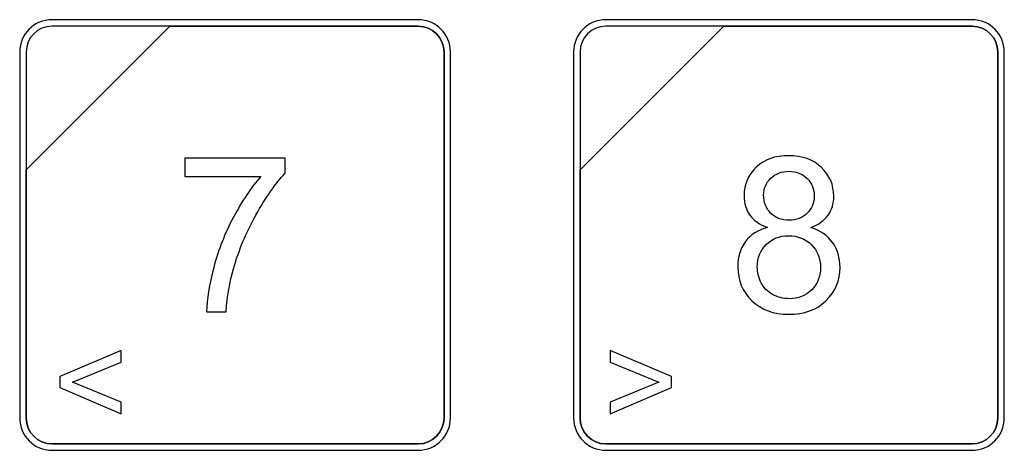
# Model space of a CAD drawing. Header units: millimetres. Extents: x 7205 to 9529, y -660 to 140.
# Tile 122 of 193: x 7604 to 7636, y -75 to -61. Entities that reach past the tile are written whole.
import ezdxf

# ---------------------------------------------------------------- set-up
doc = ezdxf.new("R2010")
doc.units = ezdxf.units.MM
doc.header["$LTSCALE"] = 3

msp = doc.modelspace()

# ---------------------------------------------------------------- linework, layer by layer
at = {"linetype": 'Continuous', "lineweight": 30}
for points, knots in [([(7605.337, -60.863), (7605.337, -60.863), (7617.237, -60.863), (7617.237, -60.863), (7617.237, -60.863), (7617.814, -60.863), (7618.287, -61.335), (7618.287, -61.913), (7618.287, -61.913), (7618.287, -61.913), (7618.287, -73.813), (7618.287, -73.813), (7618.287, -73.813), (7618.287, -74.39), (7617.814, -74.863), (7617.237, -74.863), (7617.237, -74.863), (7617.237, -74.863), (7605.337, -74.863), (7605.337, -74.863), (7605.337, -74.863), (7604.759, -74.863), (7604.287, -74.39), (7604.287, -73.813), (7604.287, -73.813), (7604.287, -73.813), (7604.287, -61.913), (7604.287, -61.913), (7604.287, -61.913), (7604.287, -61.335), (7604.759, -60.863), (7605.337, -60.863)], [0, 0, 0, 0, 0.111111, 0.111111, 0.111111, 0.111111, 0.222222, 0.222222, 0.222222, 0.222222, 0.333333, 0.333333, 0.333333, 0.333333, 0.444444, 0.444444, 0.444444, 0.444444, 0.555556, 0.555556, 0.555556, 0.555556, 0.666667, 0.666667, 0.666667, 0.666667, 0.777778, 0.777778, 0.777778, 0.777778, 1, 1, 1, 1]), ([(7605.337, -60.863), (7605.337, -60.863), (7617.237, -60.863), (7617.237, -60.863), (7617.237, -60.863), (7617.814, -60.863), (7618.287, -61.335), (7618.287, -61.913), (7618.287, -61.913), (7618.287, -61.913), (7618.287, -73.813), (7618.287, -73.813), (7618.287, -73.813), (7618.287, -74.39), (7617.814, -74.863), (7617.237, -74.863), (7617.237, -74.863), (7617.237, -74.863), (7605.337, -74.863), (7605.337, -74.863), (7605.337, -74.863), (7604.759, -74.863), (7604.287, -74.39), (7604.287, -73.813), (7604.287, -73.813), (7604.287, -73.813), (7604.287, -61.913), (7604.287, -61.913), (7604.287, -61.913), (7604.287, -61.335), (7604.759, -60.863), (7605.337, -60.863)], [0, 0, 0, 0, 0.111111, 0.111111, 0.111111, 0.111111, 0.222222, 0.222222, 0.222222, 0.222222, 0.333333, 0.333333, 0.333333, 0.333333, 0.444444, 0.444444, 0.444444, 0.444444, 0.555556, 0.555556, 0.555556, 0.555556, 0.666667, 0.666667, 0.666667, 0.666667, 0.777778, 0.777778, 0.777778, 0.777778, 1, 1, 1, 1]), ([(7605.337, -60.863), (7605.337, -60.863), (7617.237, -60.863), (7617.237, -60.863), (7617.237, -60.863), (7617.814, -60.863), (7618.287, -61.335), (7618.287, -61.913), (7618.287, -61.913), (7618.287, -61.913), (7618.287, -73.813), (7618.287, -73.813), (7618.287, -73.813), (7618.287, -74.39), (7617.814, -74.863), (7617.237, -74.863), (7617.237, -74.863), (7617.237, -74.863), (7605.337, -74.863), (7605.337, -74.863), (7605.337, -74.863), (7604.759, -74.863), (7604.287, -74.39), (7604.287, -73.813), (7604.287, -73.813), (7604.287, -73.813), (7604.287, -61.913), (7604.287, -61.913), (7604.287, -61.913), (7604.287, -61.335), (7604.759, -60.863), (7605.337, -60.863)], [0, 0, 0, 0, 0.111111, 0.111111, 0.111111, 0.111111, 0.222222, 0.222222, 0.222222, 0.222222, 0.333333, 0.333333, 0.333333, 0.333333, 0.444444, 0.444444, 0.444444, 0.444444, 0.555556, 0.555556, 0.555556, 0.555556, 0.666667, 0.666667, 0.666667, 0.666667, 0.777778, 0.777778, 0.777778, 0.777778, 1, 1, 1, 1]), ([(7605.337, -61.073), (7605.337, -61.073), (7609.168, -61.073), (7609.168, -61.073), (7609.168, -61.073), (7609.168, -61.073), (7604.497, -65.743), (7604.497, -65.743), (7604.497, -65.743), (7604.497, -65.743), (7604.497, -61.913), (7604.497, -61.913), (7604.497, -61.913), (7604.497, -61.451), (7604.875, -61.073), (7605.337, -61.073)], [0, 0, 0, 0, 0.2, 0.2, 0.2, 0.2, 0.4, 0.4, 0.4, 0.4, 0.6, 0.6, 0.6, 0.6, 1, 1, 1, 1]), ([(7609.168, -61.073), (7609.168, -61.073), (7609.18, -61.073), (7609.18, -61.073), (7609.18, -61.073), (7609.18, -61.073), (7617.237, -61.073), (7617.237, -61.073), (7617.237, -61.073), (7617.699, -61.073), (7618.077, -61.451), (7618.077, -61.913), (7618.077, -61.913), (7618.077, -61.913), (7618.077, -73.813), (7618.077, -73.813), (7618.077, -73.813), (7618.077, -74.275), (7617.699, -74.653), (7617.237, -74.653), (7617.237, -74.653), (7617.237, -74.653), (7605.337, -74.653), (7605.337, -74.653), (7605.337, -74.653), (7604.875, -74.653), (7604.497, -74.275), (7604.497, -73.813), (7604.497, -73.813), (7604.497, -73.813), (7604.497, -65.833), (7604.497, -65.833), (7604.497, -65.833), (7604.497, -65.833), (7604.497, -65.743), (7604.497, -65.743), (7604.497, -65.743), (7604.497, -65.743), (7609.168, -61.073), (7609.168, -61.073)], [0, 0, 0, 0, 0.090909, 0.090909, 0.090909, 0.090909, 0.181818, 0.181818, 0.181818, 0.181818, 0.272727, 0.272727, 0.272727, 0.272727, 0.363636, 0.363636, 0.363636, 0.363636, 0.454545, 0.454545, 0.454545, 0.454545, 0.545455, 0.545455, 0.545455, 0.545455, 0.636364, 0.636364, 0.636364, 0.636364, 0.727273, 0.727273, 0.727273, 0.727273, 0.818182, 0.818182, 0.818182, 0.818182, 1, 1, 1, 1]), ([(7618.077, -73.813), (7618.077, -73.813), (7618.077, -61.913), (7618.077, -61.913), (7618.077, -61.913), (7618.077, -61.451), (7617.699, -61.073), (7617.237, -61.073), (7617.237, -61.073), (7617.237, -61.073), (7609.18, -61.073), (7609.18, -61.073), (7609.18, -61.073), (7609.18, -61.073), (7609.168, -61.073), (7609.168, -61.073), (7609.168, -61.073), (7609.168, -61.073), (7604.497, -65.743), (7604.497, -65.743), (7604.497, -65.743), (7604.497, -65.743), (7604.497, -65.833), (7604.497, -65.833), (7604.497, -65.833), (7604.497, -65.833), (7604.497, -73.813), (7604.497, -73.813), (7604.497, -73.813), (7604.497, -74.275), (7604.875, -74.653), (7605.337, -74.653), (7605.337, -74.653), (7605.337, -74.653), (7617.237, -74.653), (7617.237, -74.653), (7617.237, -74.653), (7617.699, -74.653), (7618.077, -74.275), (7618.077, -73.813)], [0, 0, 0, 0, 0.090909, 0.090909, 0.090909, 0.090909, 0.181818, 0.181818, 0.181818, 0.181818, 0.272727, 0.272727, 0.272727, 0.272727, 0.363636, 0.363636, 0.363636, 0.363636, 0.454545, 0.454545, 0.454545, 0.454545, 0.545455, 0.545455, 0.545455, 0.545455, 0.636364, 0.636364, 0.636364, 0.636364, 0.727273, 0.727273, 0.727273, 0.727273, 0.818182, 0.818182, 0.818182, 0.818182, 1, 1, 1, 1]), ([(7605.337, -61.073), (7605.337, -61.073), (7609.168, -61.073), (7609.168, -61.073), (7609.168, -61.073), (7609.168, -61.073), (7604.497, -65.743), (7604.497, -65.743), (7604.497, -65.743), (7604.497, -65.743), (7604.497, -61.913), (7604.497, -61.913), (7604.497, -61.913), (7604.497, -61.451), (7604.875, -61.073), (7605.337, -61.073)], [0, 0, 0, 0, 0.2, 0.2, 0.2, 0.2, 0.4, 0.4, 0.4, 0.4, 0.6, 0.6, 0.6, 0.6, 1, 1, 1, 1]), ([(7609.168, -61.073), (7609.168, -61.073), (7609.18, -61.073), (7609.18, -61.073), (7609.18, -61.073), (7609.18, -61.073), (7617.237, -61.073), (7617.237, -61.073), (7617.237, -61.073), (7617.699, -61.073), (7618.077, -61.451), (7618.077, -61.913), (7618.077, -61.913), (7618.077, -61.913), (7618.077, -73.813), (7618.077, -73.813), (7618.077, -73.813), (7618.077, -74.275), (7617.699, -74.653), (7617.237, -74.653), (7617.237, -74.653), (7617.237, -74.653), (7605.337, -74.653), (7605.337, -74.653), (7605.337, -74.653), (7604.875, -74.653), (7604.497, -74.275), (7604.497, -73.813), (7604.497, -73.813), (7604.497, -73.813), (7604.497, -65.833), (7604.497, -65.833), (7604.497, -65.833), (7604.497, -65.833), (7604.497, -65.743), (7604.497, -65.743), (7604.497, -65.743), (7604.497, -65.743), (7609.168, -61.073), (7609.168, -61.073)], [0, 0, 0, 0, 0.090909, 0.090909, 0.090909, 0.090909, 0.181818, 0.181818, 0.181818, 0.181818, 0.272727, 0.272727, 0.272727, 0.272727, 0.363636, 0.363636, 0.363636, 0.363636, 0.454545, 0.454545, 0.454545, 0.454545, 0.545455, 0.545455, 0.545455, 0.545455, 0.636364, 0.636364, 0.636364, 0.636364, 0.727273, 0.727273, 0.727273, 0.727273, 0.818182, 0.818182, 0.818182, 0.818182, 1, 1, 1, 1]), ([(7618.077, -73.813), (7618.077, -73.813), (7618.077, -61.913), (7618.077, -61.913), (7618.077, -61.913), (7618.077, -61.451), (7617.699, -61.073), (7617.237, -61.073), (7617.237, -61.073), (7617.237, -61.073), (7609.18, -61.073), (7609.18, -61.073), (7609.18, -61.073), (7609.18, -61.073), (7609.168, -61.073), (7609.168, -61.073), (7609.168, -61.073), (7609.168, -61.073), (7604.497, -65.743), (7604.497, -65.743), (7604.497, -65.743), (7604.497, -65.743), (7604.497, -65.833), (7604.497, -65.833), (7604.497, -65.833), (7604.497, -65.833), (7604.497, -73.813), (7604.497, -73.813), (7604.497, -73.813), (7604.497, -74.275), (7604.875, -74.653), (7605.337, -74.653), (7605.337, -74.653), (7605.337, -74.653), (7617.237, -74.653), (7617.237, -74.653), (7617.237, -74.653), (7617.699, -74.653), (7618.077, -74.275), (7618.077, -73.813)], [0, 0, 0, 0, 0.090909, 0.090909, 0.090909, 0.090909, 0.181818, 0.181818, 0.181818, 0.181818, 0.272727, 0.272727, 0.272727, 0.272727, 0.363636, 0.363636, 0.363636, 0.363636, 0.454545, 0.454545, 0.454545, 0.454545, 0.545455, 0.545455, 0.545455, 0.545455, 0.636364, 0.636364, 0.636364, 0.636364, 0.727273, 0.727273, 0.727273, 0.727273, 0.818182, 0.818182, 0.818182, 0.818182, 1, 1, 1, 1]), ([(7605.337, -61.073), (7605.337, -61.073), (7609.168, -61.073), (7609.168, -61.073), (7609.168, -61.073), (7609.168, -61.073), (7604.497, -65.743), (7604.497, -65.743), (7604.497, -65.743), (7604.497, -65.743), (7604.497, -61.913), (7604.497, -61.913), (7604.497, -61.913), (7604.497, -61.451), (7604.875, -61.073), (7605.337, -61.073)], [0, 0, 0, 0, 0.2, 0.2, 0.2, 0.2, 0.4, 0.4, 0.4, 0.4, 0.6, 0.6, 0.6, 0.6, 1, 1, 1, 1]), ([(7609.168, -61.073), (7609.168, -61.073), (7609.18, -61.073), (7609.18, -61.073), (7609.18, -61.073), (7609.18, -61.073), (7617.237, -61.073), (7617.237, -61.073), (7617.237, -61.073), (7617.699, -61.073), (7618.077, -61.451), (7618.077, -61.913), (7618.077, -61.913), (7618.077, -61.913), (7618.077, -73.813), (7618.077, -73.813), (7618.077, -73.813), (7618.077, -74.275), (7617.699, -74.653), (7617.237, -74.653), (7617.237, -74.653), (7617.237, -74.653), (7605.337, -74.653), (7605.337, -74.653), (7605.337, -74.653), (7604.875, -74.653), (7604.497, -74.275), (7604.497, -73.813), (7604.497, -73.813), (7604.497, -73.813), (7604.497, -65.833), (7604.497, -65.833), (7604.497, -65.833), (7604.497, -65.833), (7604.497, -65.743), (7604.497, -65.743), (7604.497, -65.743), (7604.497, -65.743), (7609.168, -61.073), (7609.168, -61.073)], [0, 0, 0, 0, 0.090909, 0.090909, 0.090909, 0.090909, 0.181818, 0.181818, 0.181818, 0.181818, 0.272727, 0.272727, 0.272727, 0.272727, 0.363636, 0.363636, 0.363636, 0.363636, 0.454545, 0.454545, 0.454545, 0.454545, 0.545455, 0.545455, 0.545455, 0.545455, 0.636364, 0.636364, 0.636364, 0.636364, 0.727273, 0.727273, 0.727273, 0.727273, 0.818182, 0.818182, 0.818182, 0.818182, 1, 1, 1, 1]), ([(7618.077, -73.813), (7618.077, -73.813), (7618.077, -61.913), (7618.077, -61.913), (7618.077, -61.913), (7618.077, -61.451), (7617.699, -61.073), (7617.237, -61.073), (7617.237, -61.073), (7617.237, -61.073), (7609.18, -61.073), (7609.18, -61.073), (7609.18, -61.073), (7609.18, -61.073), (7609.168, -61.073), (7609.168, -61.073), (7609.168, -61.073), (7609.168, -61.073), (7604.497, -65.743), (7604.497, -65.743), (7604.497, -65.743), (7604.497, -65.743), (7604.497, -65.833), (7604.497, -65.833), (7604.497, -65.833), (7604.497, -65.833), (7604.497, -73.813), (7604.497, -73.813), (7604.497, -73.813), (7604.497, -74.275), (7604.875, -74.653), (7605.337, -74.653), (7605.337, -74.653), (7605.337, -74.653), (7617.237, -74.653), (7617.237, -74.653), (7617.237, -74.653), (7617.699, -74.653), (7618.077, -74.275), (7618.077, -73.813)], [0, 0, 0, 0, 0.090909, 0.090909, 0.090909, 0.090909, 0.181818, 0.181818, 0.181818, 0.181818, 0.272727, 0.272727, 0.272727, 0.272727, 0.363636, 0.363636, 0.363636, 0.363636, 0.454545, 0.454545, 0.454545, 0.454545, 0.545455, 0.545455, 0.545455, 0.545455, 0.636364, 0.636364, 0.636364, 0.636364, 0.727273, 0.727273, 0.727273, 0.727273, 0.818182, 0.818182, 0.818182, 0.818182, 1, 1, 1, 1]), ([(7623.337, -60.863), (7623.337, -60.863), (7635.237, -60.863), (7635.237, -60.863), (7635.237, -60.863), (7635.814, -60.863), (7636.287, -61.335), (7636.287, -61.913), (7636.287, -61.913), (7636.287, -61.913), (7636.287, -73.813), (7636.287, -73.813), (7636.287, -73.813), (7636.287, -74.39), (7635.814, -74.863), (7635.237, -74.863), (7635.237, -74.863), (7635.237, -74.863), (7623.337, -74.863), (7623.337, -74.863), (7623.337, -74.863), (7622.759, -74.863), (7622.287, -74.39), (7622.287, -73.813), (7622.287, -73.813), (7622.287, -73.813), (7622.287, -61.913), (7622.287, -61.913), (7622.287, -61.913), (7622.287, -61.335), (7622.759, -60.863), (7623.337, -60.863)], [0, 0, 0, 0, 0.111111, 0.111111, 0.111111, 0.111111, 0.222222, 0.222222, 0.222222, 0.222222, 0.333333, 0.333333, 0.333333, 0.333333, 0.444444, 0.444444, 0.444444, 0.444444, 0.555556, 0.555556, 0.555556, 0.555556, 0.666667, 0.666667, 0.666667, 0.666667, 0.777778, 0.777778, 0.777778, 0.777778, 1, 1, 1, 1]), ([(7623.337, -60.863), (7623.337, -60.863), (7635.237, -60.863), (7635.237, -60.863), (7635.237, -60.863), (7635.814, -60.863), (7636.287, -61.335), (7636.287, -61.913), (7636.287, -61.913), (7636.287, -61.913), (7636.287, -73.813), (7636.287, -73.813), (7636.287, -73.813), (7636.287, -74.39), (7635.814, -74.863), (7635.237, -74.863), (7635.237, -74.863), (7635.237, -74.863), (7623.337, -74.863), (7623.337, -74.863), (7623.337, -74.863), (7622.759, -74.863), (7622.287, -74.39), (7622.287, -73.813), (7622.287, -73.813), (7622.287, -73.813), (7622.287, -61.913), (7622.287, -61.913), (7622.287, -61.913), (7622.287, -61.335), (7622.759, -60.863), (7623.337, -60.863)], [0, 0, 0, 0, 0.111111, 0.111111, 0.111111, 0.111111, 0.222222, 0.222222, 0.222222, 0.222222, 0.333333, 0.333333, 0.333333, 0.333333, 0.444444, 0.444444, 0.444444, 0.444444, 0.555556, 0.555556, 0.555556, 0.555556, 0.666667, 0.666667, 0.666667, 0.666667, 0.777778, 0.777778, 0.777778, 0.777778, 1, 1, 1, 1]), ([(7623.337, -60.863), (7623.337, -60.863), (7635.237, -60.863), (7635.237, -60.863), (7635.237, -60.863), (7635.814, -60.863), (7636.287, -61.335), (7636.287, -61.913), (7636.287, -61.913), (7636.287, -61.913), (7636.287, -73.813), (7636.287, -73.813), (7636.287, -73.813), (7636.287, -74.39), (7635.814, -74.863), (7635.237, -74.863), (7635.237, -74.863), (7635.237, -74.863), (7623.337, -74.863), (7623.337, -74.863), (7623.337, -74.863), (7622.759, -74.863), (7622.287, -74.39), (7622.287, -73.813), (7622.287, -73.813), (7622.287, -73.813), (7622.287, -61.913), (7622.287, -61.913), (7622.287, -61.913), (7622.287, -61.335), (7622.759, -60.863), (7623.337, -60.863)], [0, 0, 0, 0, 0.111111, 0.111111, 0.111111, 0.111111, 0.222222, 0.222222, 0.222222, 0.222222, 0.333333, 0.333333, 0.333333, 0.333333, 0.444444, 0.444444, 0.444444, 0.444444, 0.555556, 0.555556, 0.555556, 0.555556, 0.666667, 0.666667, 0.666667, 0.666667, 0.777778, 0.777778, 0.777778, 0.777778, 1, 1, 1, 1]), ([(7623.337, -61.073), (7623.337, -61.073), (7627.168, -61.073), (7627.168, -61.073), (7627.168, -61.073), (7627.168, -61.073), (7622.497, -65.743), (7622.497, -65.743), (7622.497, -65.743), (7622.497, -65.743), (7622.497, -61.913), (7622.497, -61.913), (7622.497, -61.913), (7622.497, -61.451), (7622.875, -61.073), (7623.337, -61.073)], [0, 0, 0, 0, 0.2, 0.2, 0.2, 0.2, 0.4, 0.4, 0.4, 0.4, 0.6, 0.6, 0.6, 0.6, 1, 1, 1, 1]), ([(7627.168, -61.073), (7627.168, -61.073), (7627.18, -61.073), (7627.18, -61.073), (7627.18, -61.073), (7627.18, -61.073), (7635.237, -61.073), (7635.237, -61.073), (7635.237, -61.073), (7635.699, -61.073), (7636.077, -61.451), (7636.077, -61.913), (7636.077, -61.913), (7636.077, -61.913), (7636.077, -73.813), (7636.077, -73.813), (7636.077, -73.813), (7636.077, -74.275), (7635.699, -74.653), (7635.237, -74.653), (7635.237, -74.653), (7635.237, -74.653), (7623.337, -74.653), (7623.337, -74.653), (7623.337, -74.653), (7622.875, -74.653), (7622.497, -74.275), (7622.497, -73.813), (7622.497, -73.813), (7622.497, -73.813), (7622.497, -65.833), (7622.497, -65.833), (7622.497, -65.833), (7622.497, -65.833), (7622.497, -65.743), (7622.497, -65.743), (7622.497, -65.743), (7622.497, -65.743), (7627.168, -61.073), (7627.168, -61.073)], [0, 0, 0, 0, 0.090909, 0.090909, 0.090909, 0.090909, 0.181818, 0.181818, 0.181818, 0.181818, 0.272727, 0.272727, 0.272727, 0.272727, 0.363636, 0.363636, 0.363636, 0.363636, 0.454545, 0.454545, 0.454545, 0.454545, 0.545455, 0.545455, 0.545455, 0.545455, 0.636364, 0.636364, 0.636364, 0.636364, 0.727273, 0.727273, 0.727273, 0.727273, 0.818182, 0.818182, 0.818182, 0.818182, 1, 1, 1, 1]), ([(7636.077, -73.813), (7636.077, -73.813), (7636.077, -61.913), (7636.077, -61.913), (7636.077, -61.913), (7636.077, -61.451), (7635.699, -61.073), (7635.237, -61.073), (7635.237, -61.073), (7635.237, -61.073), (7627.18, -61.073), (7627.18, -61.073), (7627.18, -61.073), (7627.18, -61.073), (7627.168, -61.073), (7627.168, -61.073), (7627.168, -61.073), (7627.168, -61.073), (7622.497, -65.743), (7622.497, -65.743), (7622.497, -65.743), (7622.497, -65.743), (7622.497, -65.833), (7622.497, -65.833), (7622.497, -65.833), (7622.497, -65.833), (7622.497, -73.813), (7622.497, -73.813), (7622.497, -73.813), (7622.497, -74.275), (7622.875, -74.653), (7623.337, -74.653), (7623.337, -74.653), (7623.337, -74.653), (7635.237, -74.653), (7635.237, -74.653), (7635.237, -74.653), (7635.699, -74.653), (7636.077, -74.275), (7636.077, -73.813)], [0, 0, 0, 0, 0.090909, 0.090909, 0.090909, 0.090909, 0.181818, 0.181818, 0.181818, 0.181818, 0.272727, 0.272727, 0.272727, 0.272727, 0.363636, 0.363636, 0.363636, 0.363636, 0.454545, 0.454545, 0.454545, 0.454545, 0.545455, 0.545455, 0.545455, 0.545455, 0.636364, 0.636364, 0.636364, 0.636364, 0.727273, 0.727273, 0.727273, 0.727273, 0.818182, 0.818182, 0.818182, 0.818182, 1, 1, 1, 1]), ([(7623.337, -61.073), (7623.337, -61.073), (7627.168, -61.073), (7627.168, -61.073), (7627.168, -61.073), (7627.168, -61.073), (7622.497, -65.743), (7622.497, -65.743), (7622.497, -65.743), (7622.497, -65.743), (7622.497, -61.913), (7622.497, -61.913), (7622.497, -61.913), (7622.497, -61.451), (7622.875, -61.073), (7623.337, -61.073)], [0, 0, 0, 0, 0.2, 0.2, 0.2, 0.2, 0.4, 0.4, 0.4, 0.4, 0.6, 0.6, 0.6, 0.6, 1, 1, 1, 1]), ([(7627.168, -61.073), (7627.168, -61.073), (7627.18, -61.073), (7627.18, -61.073), (7627.18, -61.073), (7627.18, -61.073), (7635.237, -61.073), (7635.237, -61.073), (7635.237, -61.073), (7635.699, -61.073), (7636.077, -61.451), (7636.077, -61.913), (7636.077, -61.913), (7636.077, -61.913), (7636.077, -73.813), (7636.077, -73.813), (7636.077, -73.813), (7636.077, -74.275), (7635.699, -74.653), (7635.237, -74.653), (7635.237, -74.653), (7635.237, -74.653), (7623.337, -74.653), (7623.337, -74.653), (7623.337, -74.653), (7622.875, -74.653), (7622.497, -74.275), (7622.497, -73.813), (7622.497, -73.813), (7622.497, -73.813), (7622.497, -65.833), (7622.497, -65.833), (7622.497, -65.833), (7622.497, -65.833), (7622.497, -65.743), (7622.497, -65.743), (7622.497, -65.743), (7622.497, -65.743), (7627.168, -61.073), (7627.168, -61.073)], [0, 0, 0, 0, 0.090909, 0.090909, 0.090909, 0.090909, 0.181818, 0.181818, 0.181818, 0.181818, 0.272727, 0.272727, 0.272727, 0.272727, 0.363636, 0.363636, 0.363636, 0.363636, 0.454545, 0.454545, 0.454545, 0.454545, 0.545455, 0.545455, 0.545455, 0.545455, 0.636364, 0.636364, 0.636364, 0.636364, 0.727273, 0.727273, 0.727273, 0.727273, 0.818182, 0.818182, 0.818182, 0.818182, 1, 1, 1, 1]), ([(7636.077, -73.813), (7636.077, -73.813), (7636.077, -61.913), (7636.077, -61.913), (7636.077, -61.913), (7636.077, -61.451), (7635.699, -61.073), (7635.237, -61.073), (7635.237, -61.073), (7635.237, -61.073), (7627.18, -61.073), (7627.18, -61.073), (7627.18, -61.073), (7627.18, -61.073), (7627.168, -61.073), (7627.168, -61.073), (7627.168, -61.073), (7627.168, -61.073), (7622.497, -65.743), (7622.497, -65.743), (7622.497, -65.743), (7622.497, -65.743), (7622.497, -65.833), (7622.497, -65.833), (7622.497, -65.833), (7622.497, -65.833), (7622.497, -73.813), (7622.497, -73.813), (7622.497, -73.813), (7622.497, -74.275), (7622.875, -74.653), (7623.337, -74.653), (7623.337, -74.653), (7623.337, -74.653), (7635.237, -74.653), (7635.237, -74.653), (7635.237, -74.653), (7635.699, -74.653), (7636.077, -74.275), (7636.077, -73.813)], [0, 0, 0, 0, 0.090909, 0.090909, 0.090909, 0.090909, 0.181818, 0.181818, 0.181818, 0.181818, 0.272727, 0.272727, 0.272727, 0.272727, 0.363636, 0.363636, 0.363636, 0.363636, 0.454545, 0.454545, 0.454545, 0.454545, 0.545455, 0.545455, 0.545455, 0.545455, 0.636364, 0.636364, 0.636364, 0.636364, 0.727273, 0.727273, 0.727273, 0.727273, 0.818182, 0.818182, 0.818182, 0.818182, 1, 1, 1, 1]), ([(7623.337, -61.073), (7623.337, -61.073), (7627.168, -61.073), (7627.168, -61.073), (7627.168, -61.073), (7627.168, -61.073), (7622.497, -65.743), (7622.497, -65.743), (7622.497, -65.743), (7622.497, -65.743), (7622.497, -61.913), (7622.497, -61.913), (7622.497, -61.913), (7622.497, -61.451), (7622.875, -61.073), (7623.337, -61.073)], [0, 0, 0, 0, 0.2, 0.2, 0.2, 0.2, 0.4, 0.4, 0.4, 0.4, 0.6, 0.6, 0.6, 0.6, 1, 1, 1, 1]), ([(7627.168, -61.073), (7627.168, -61.073), (7627.18, -61.073), (7627.18, -61.073), (7627.18, -61.073), (7627.18, -61.073), (7635.237, -61.073), (7635.237, -61.073), (7635.237, -61.073), (7635.699, -61.073), (7636.077, -61.451), (7636.077, -61.913), (7636.077, -61.913), (7636.077, -61.913), (7636.077, -73.813), (7636.077, -73.813), (7636.077, -73.813), (7636.077, -74.275), (7635.699, -74.653), (7635.237, -74.653), (7635.237, -74.653), (7635.237, -74.653), (7623.337, -74.653), (7623.337, -74.653), (7623.337, -74.653), (7622.875, -74.653), (7622.497, -74.275), (7622.497, -73.813), (7622.497, -73.813), (7622.497, -73.813), (7622.497, -65.833), (7622.497, -65.833), (7622.497, -65.833), (7622.497, -65.833), (7622.497, -65.743), (7622.497, -65.743), (7622.497, -65.743), (7622.497, -65.743), (7627.168, -61.073), (7627.168, -61.073)], [0, 0, 0, 0, 0.090909, 0.090909, 0.090909, 0.090909, 0.181818, 0.181818, 0.181818, 0.181818, 0.272727, 0.272727, 0.272727, 0.272727, 0.363636, 0.363636, 0.363636, 0.363636, 0.454545, 0.454545, 0.454545, 0.454545, 0.545455, 0.545455, 0.545455, 0.545455, 0.636364, 0.636364, 0.636364, 0.636364, 0.727273, 0.727273, 0.727273, 0.727273, 0.818182, 0.818182, 0.818182, 0.818182, 1, 1, 1, 1]), ([(7636.077, -73.813), (7636.077, -73.813), (7636.077, -61.913), (7636.077, -61.913), (7636.077, -61.913), (7636.077, -61.451), (7635.699, -61.073), (7635.237, -61.073), (7635.237, -61.073), (7635.237, -61.073), (7627.18, -61.073), (7627.18, -61.073), (7627.18, -61.073), (7627.18, -61.073), (7627.168, -61.073), (7627.168, -61.073), (7627.168, -61.073), (7627.168, -61.073), (7622.497, -65.743), (7622.497, -65.743), (7622.497, -65.743), (7622.497, -65.743), (7622.497, -65.833), (7622.497, -65.833), (7622.497, -65.833), (7622.497, -65.833), (7622.497, -73.813), (7622.497, -73.813), (7622.497, -73.813), (7622.497, -74.275), (7622.875, -74.653), (7623.337, -74.653), (7623.337, -74.653), (7623.337, -74.653), (7635.237, -74.653), (7635.237, -74.653), (7635.237, -74.653), (7635.699, -74.653), (7636.077, -74.275), (7636.077, -73.813)], [0, 0, 0, 0, 0.090909, 0.090909, 0.090909, 0.090909, 0.181818, 0.181818, 0.181818, 0.181818, 0.272727, 0.272727, 0.272727, 0.272727, 0.363636, 0.363636, 0.363636, 0.363636, 0.454545, 0.454545, 0.454545, 0.454545, 0.545455, 0.545455, 0.545455, 0.545455, 0.636364, 0.636364, 0.636364, 0.636364, 0.727273, 0.727273, 0.727273, 0.727273, 0.818182, 0.818182, 0.818182, 0.818182, 1, 1, 1, 1]), ([(7609.653, -65.961), (7609.653, -65.961), (7609.653, -65.368), (7609.653, -65.368), (7609.653, -65.368), (7609.653, -65.368), (7612.92, -65.368), (7612.92, -65.368), (7612.92, -65.368), (7612.92, -65.368), (7612.92, -65.848), (7612.92, -65.848), (7612.92, -65.848), (7612.599, -66.19), (7612.279, -66.645), (7611.964, -67.213), (7611.964, -67.213), (7611.648, -67.781), (7611.404, -68.366), (7611.232, -68.967), (7611.232, -68.967), (7611.108, -69.389), (7611.028, -69.853), (7610.994, -70.357), (7610.994, -70.357), (7610.994, -70.357), (7610.359, -70.357), (7610.359, -70.357), (7610.359, -70.357), (7610.366, -69.959), (7610.444, -69.478), (7610.593, -68.915), (7610.593, -68.915), (7610.742, -68.351), (7610.955, -67.807), (7611.234, -67.284), (7611.234, -67.284), (7611.513, -66.761), (7611.809, -66.32), (7612.123, -65.961), (7612.123, -65.961), (7612.123, -65.961), (7609.653, -65.961), (7609.653, -65.961)], [0, 0, 0, 0, 0.083333, 0.083333, 0.083333, 0.083333, 0.166667, 0.166667, 0.166667, 0.166667, 0.25, 0.25, 0.25, 0.25, 0.333333, 0.333333, 0.333333, 0.333333, 0.416667, 0.416667, 0.416667, 0.416667, 0.5, 0.5, 0.5, 0.5, 0.583333, 0.583333, 0.583333, 0.583333, 0.666667, 0.666667, 0.666667, 0.666667, 0.75, 0.75, 0.75, 0.75, 0.833333, 0.833333, 0.833333, 0.833333, 1, 1, 1, 1]), ([(7628.588, -67.618), (7628.331, -67.524), (7628.14, -67.389), (7628.016, -67.215), (7628.016, -67.215), (7627.892, -67.039), (7627.83, -66.83), (7627.83, -66.587), (7627.83, -66.587), (7627.83, -66.219), (7627.962, -65.91), (7628.225, -65.66), (7628.225, -65.66), (7628.49, -65.409), (7628.84, -65.284), (7629.279, -65.284), (7629.279, -65.284), (7629.718, -65.284), (7630.074, -65.412), (7630.342, -65.668), (7630.342, -65.668), (7630.61, -65.925), (7630.744, -66.236), (7630.744, -66.604), (7630.744, -66.604), (7630.744, -66.838), (7630.683, -67.043), (7630.56, -67.216), (7630.56, -67.216), (7630.438, -67.39), (7630.252, -67.524), (7630.002, -67.618), (7630.002, -67.618), (7630.311, -67.719), (7630.545, -67.881), (7630.706, -68.107), (7630.706, -68.107), (7630.867, -68.332), (7630.948, -68.6), (7630.948, -68.913), (7630.948, -68.913), (7630.948, -69.344), (7630.796, -69.706), (7630.491, -70), (7630.491, -70), (7630.185, -70.294), (7629.784, -70.441), (7629.287, -70.441), (7629.287, -70.441), (7628.789, -70.441), (7628.388, -70.294), (7628.083, -69.999), (7628.083, -69.999), (7627.778, -69.704), (7627.625, -69.336), (7627.625, -68.895), (7627.625, -68.895), (7627.625, -68.567), (7627.709, -68.292), (7627.876, -68.071), (7627.876, -68.071), (7628.043, -67.848), (7628.28, -67.698), (7628.588, -67.618)], [0, 0, 0, 0, 0.058824, 0.058824, 0.058824, 0.058824, 0.117647, 0.117647, 0.117647, 0.117647, 0.176471, 0.176471, 0.176471, 0.176471, 0.235294, 0.235294, 0.235294, 0.235294, 0.294118, 0.294118, 0.294118, 0.294118, 0.352941, 0.352941, 0.352941, 0.352941, 0.411765, 0.411765, 0.411765, 0.411765, 0.470588, 0.470588, 0.470588, 0.470588, 0.529412, 0.529412, 0.529412, 0.529412, 0.588235, 0.588235, 0.588235, 0.588235, 0.647059, 0.647059, 0.647059, 0.647059, 0.705882, 0.705882, 0.705882, 0.705882, 0.764706, 0.764706, 0.764706, 0.764706, 0.823529, 0.823529, 0.823529, 0.823529, 0.882353, 0.882353, 0.882353, 0.882353, 1, 1, 1, 1]), ([(7628.465, -66.564), (7628.465, -66.804), (7628.541, -66.999), (7628.693, -67.151), (7628.693, -67.151), (7628.846, -67.303), (7629.046, -67.379), (7629.294, -67.379), (7629.294, -67.379), (7629.535, -67.379), (7629.73, -67.304), (7629.882, -67.153), (7629.882, -67.153), (7630.034, -67.003), (7630.109, -66.818), (7630.109, -66.6), (7630.109, -66.6), (7630.109, -66.371), (7630.031, -66.18), (7629.875, -66.025), (7629.875, -66.025), (7629.72, -65.869), (7629.523, -65.792), (7629.287, -65.792), (7629.287, -65.792), (7629.048, -65.792), (7628.852, -65.868), (7628.697, -66.02), (7628.697, -66.02), (7628.542, -66.172), (7628.465, -66.353), (7628.465, -66.564)], [0, 0, 0, 0, 0.111111, 0.111111, 0.111111, 0.111111, 0.222222, 0.222222, 0.222222, 0.222222, 0.333333, 0.333333, 0.333333, 0.333333, 0.444444, 0.444444, 0.444444, 0.444444, 0.555556, 0.555556, 0.555556, 0.555556, 0.666667, 0.666667, 0.666667, 0.666667, 0.777778, 0.777778, 0.777778, 0.777778, 1, 1, 1, 1]), ([(7628.26, -68.9), (7628.26, -69.077), (7628.301, -69.248), (7628.384, -69.414), (7628.384, -69.414), (7628.466, -69.578), (7628.591, -69.706), (7628.758, -69.797), (7628.758, -69.797), (7628.923, -69.887), (7629.102, -69.933), (7629.292, -69.933), (7629.292, -69.933), (7629.59, -69.933), (7629.835, -69.838), (7630.026, -69.648), (7630.026, -69.648), (7630.218, -69.457), (7630.313, -69.215), (7630.313, -68.921), (7630.313, -68.921), (7630.313, -68.622), (7630.215, -68.375), (7630.018, -68.18), (7630.018, -68.18), (7629.821, -67.985), (7629.571, -67.887), (7629.272, -67.887), (7629.272, -67.887), (7628.978, -67.887), (7628.736, -67.984), (7628.546, -68.176), (7628.546, -68.176), (7628.355, -68.369), (7628.26, -68.61), (7628.26, -68.9)], [0, 0, 0, 0, 0.1, 0.1, 0.1, 0.1, 0.2, 0.2, 0.2, 0.2, 0.3, 0.3, 0.3, 0.3, 0.4, 0.4, 0.4, 0.4, 0.5, 0.5, 0.5, 0.5, 0.6, 0.6, 0.6, 0.6, 0.7, 0.7, 0.7, 0.7, 0.8, 0.8, 0.8, 0.8, 1, 1, 1, 1]), ([(7605.587, -72.816), (7605.587, -72.816), (7605.587, -72.468), (7605.587, -72.468), (7605.587, -72.468), (7605.587, -72.468), (7607.585, -71.622), (7607.585, -71.622), (7607.585, -71.622), (7607.585, -71.622), (7607.585, -71.994), (7607.585, -71.994), (7607.585, -71.994), (7607.585, -71.994), (7606.002, -72.644), (7606.002, -72.644), (7606.002, -72.644), (7606.002, -72.644), (7607.585, -73.302), (7607.585, -73.302), (7607.585, -73.302), (7607.585, -73.302), (7607.585, -73.675), (7607.585, -73.675), (7607.585, -73.675), (7607.585, -73.675), (7605.587, -72.816), (7605.587, -72.816)], [0, 0, 0, 0, 0.125, 0.125, 0.125, 0.125, 0.25, 0.25, 0.25, 0.25, 0.375, 0.375, 0.375, 0.375, 0.5, 0.5, 0.5, 0.5, 0.625, 0.625, 0.625, 0.625, 0.75, 0.75, 0.75, 0.75, 1, 1, 1, 1]), ([(7625.473, -72.816), (7625.473, -72.816), (7623.475, -73.675), (7623.475, -73.675), (7623.475, -73.675), (7623.475, -73.675), (7623.475, -73.302), (7623.475, -73.302), (7623.475, -73.302), (7623.475, -73.302), (7625.054, -72.644), (7625.054, -72.644), (7625.054, -72.644), (7625.054, -72.644), (7623.475, -71.994), (7623.475, -71.994), (7623.475, -71.994), (7623.475, -71.994), (7623.475, -71.622), (7623.475, -71.622), (7623.475, -71.622), (7623.475, -71.622), (7625.473, -72.468), (7625.473, -72.468), (7625.473, -72.468), (7625.473, -72.468), (7625.473, -72.816), (7625.473, -72.816)], [0, 0, 0, 0, 0.125, 0.125, 0.125, 0.125, 0.25, 0.25, 0.25, 0.25, 0.375, 0.375, 0.375, 0.375, 0.5, 0.5, 0.5, 0.5, 0.625, 0.625, 0.625, 0.625, 0.75, 0.75, 0.75, 0.75, 1, 1, 1, 1])]:
    msp.add_open_spline(points, degree=3, knots=knots, dxfattribs=at)

doc.saveas('drawing.dxf')
